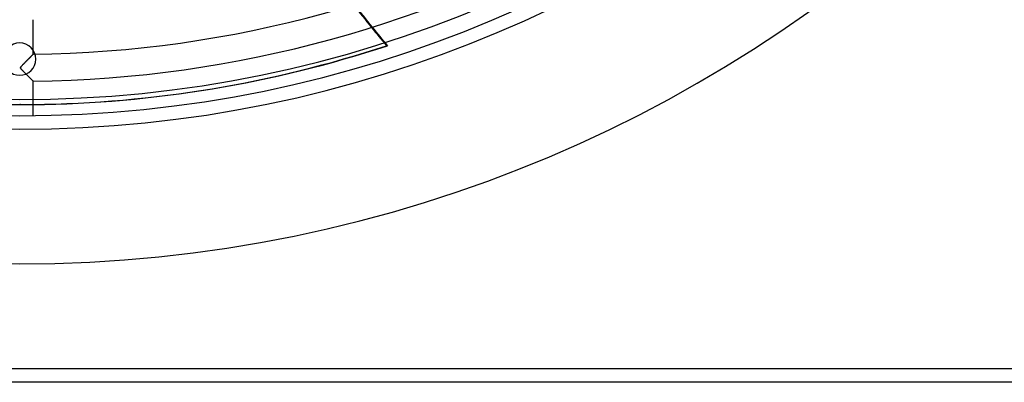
# Model space of a CAD drawing. Header units: millimetres. Extents: x -550 to 550, y -550 to 550.
# Tile 29 of 54: x 0 to 366, y -550 to -415. Entities that reach past the tile are written whole.
import ezdxf

# ---------------------------------------------------------------- set-up
doc = ezdxf.new("R2010")
doc.units = ezdxf.units.MM
doc.layers.add('HIDDEN', color=7, linetype='Continuous')
doc.layers.add('THICK', color=7, linetype='Continuous')

msp = doc.modelspace()

# ---------------------------------------------------------------- linework, layer by layer
at = {"layer": 'HIDDEN'}
for p, q in [((0, -424), (0, -424)), ((4.97, -428.21), (4.94, -428.24)), ((4.99, -428.19), (4.97, -428.21)), ((5, -428.18), (4.99, -428.19)), ((1.48, -431.75), (1.29, -431.95)), ((1.68, -431.54), (1.48, -431.75)), ((1.88, -431.34), (1.68, -431.54)), ((2.08, -431.14), (1.88, -431.34)), ((2.27, -430.94), (2.08, -431.14)), ((2.46, -430.75), (2.27, -430.94)), ((2.65, -430.56), (2.46, -430.75)), ((2.84, -430.37), (2.65, -430.56)), ((3.02, -430.19), (2.84, -430.37)), ((3.19, -430.01), (3.02, -430.19)), ((3.36, -429.84), (3.19, -430.01)), ((3.53, -429.67), (3.36, -429.84)), ((3.69, -429.51), (3.53, -429.67)), ((3.84, -429.36), (3.69, -429.51)), ((3.99, -429.21), (3.84, -429.36)), ((4.12, -429.07), (3.99, -429.21)), ((4.26, -428.93), (4.12, -429.07)), ((4.38, -428.81), (4.26, -428.93)), ((4.49, -428.7), (4.38, -428.81)), ((4.59, -428.59), (4.49, -428.7)), ((4.69, -428.5), (4.59, -428.59)), ((4.77, -428.42), (4.69, -428.5)), ((4.84, -428.34), (4.77, -428.42)), ((4.9, -428.29), (4.84, -428.34)), ((4.94, -428.24), (4.9, -428.29)), ((0.34, -433.08), (0.32, -433.17)), ((0.32, -433.17), (0.32, -433.25)), ((0.32, -433.25), (0.35, -433.34)), ((0.38, -432.99), (0.34, -433.08)), ((0.35, -433.34), (0.4, -433.45)), ((0.44, -432.89), (0.38, -432.99)), ((0.4, -433.45), (0.48, -433.56)), ((0.53, -432.78), (0.44, -432.89)), ((0.48, -433.56), (0.57, -433.68)), ((0.64, -432.64), (0.53, -432.78)), ((0.57, -433.68), (0.69, -433.82)), ((0.78, -432.49), (0.64, -432.64)), ((0.69, -433.82), (0.84, -433.97)), ((0.93, -432.32), (0.78, -432.49)), ((0.84, -433.97), (1, -434.15)), ((1.1, -432.14), (0.93, -432.32)), ((1, -434.15), (1.18, -434.33)), ((1.29, -431.95), (1.1, -432.14)), ((1.18, -434.33), (1.37, -434.53)), ((1.37, -434.53), (1.56, -434.73)), ((1.56, -434.73), (1.77, -434.94)), ((1.77, -434.94), (1.97, -435.14)), ((1.97, -435.14), (2.19, -435.36)), ((2.19, -435.36), (2.4, -435.57)), ((0, -436), (0, -436)), ((2.4, -435.57), (2.62, -435.79)), ((2.62, -435.79), (2.83, -436)), ((2.83, -436), (3.04, -436.21)), ((3.04, -436.21), (3.24, -436.42)), ((3.24, -436.42), (3.44, -436.61)), ((3.44, -436.61), (3.62, -436.79)), ((3.62, -436.79), (3.8, -436.97)), ((3.8, -436.97), (3.97, -437.14)), ((3.97, -437.14), (4.12, -437.29)), ((4.12, -437.29), (4.27, -437.44)), ((4.27, -437.44), (4.41, -437.57)), ((4.41, -437.57), (4.53, -437.7)), ((4.53, -437.7), (4.65, -437.81)), ((4.65, -437.81), (4.75, -437.91)), ((4.75, -437.91), (4.84, -438)), ((4.84, -438), (4.91, -438.07)), ((4.91, -438.07), (4.96, -438.12)), ((4.96, -438.12), (4.99, -438.15)), ((4.99, -438.15), (5, -438.16)), ((0.31, -446.88), (0, -446.88)), ((545, -545), (-545, -545))]:
    msp.add_line(p, q, dxfattribs=at)
for centre, radius, start, end in [((0, 0), 456, 180, 0), ((0, 0), 445, 180, 0), ((0, -430), 6, 90, 270), ((0, -430), 6, 270, 90)]:
    msp.add_arc(centre, radius, start, end, dxfattribs=at)
for centre, major_axis, start_param, end_param in [((409.6, -187.18), (0, -364.8), -0.914365, -0.884921), ((409.91, -187.18), (0, -364.8), -0.914631, -0.885198), ((0.31, 0), (0, 446.88), 2.827433, 3.141593), ((0, 0), (0, -446.88), 0, 0.011328), ((0.31, 0), (0, 446.88), -3.141593, -3.130973)]:
    msp.add_ellipse(centre, major_axis=major_axis, ratio=0.987688, start_param=start_param, end_param=end_param, dxfattribs=at)
at = {"layer": 'THICK'}
for p, q in [((5, -428.18), (5, -415.36)), ((4.93, -428.25), (4.97, -428.21)), ((4.97, -428.21), (4.99, -428.19)), ((4.99, -428.19), (5, -428.18)), ((136.39, -425.01), (136.71, -425.01)), ((1.2, -432.04), (1.35, -431.88)), ((1.35, -431.88), (1.51, -431.72)), ((1.51, -431.72), (1.68, -431.55)), ((1.68, -431.55), (1.85, -431.37)), ((1.85, -431.37), (2.03, -431.19)), ((2.03, -431.19), (2.22, -431)), ((2.22, -431), (2.4, -430.81)), ((2.4, -430.81), (2.58, -430.63)), ((2.58, -430.63), (2.76, -430.45)), ((2.76, -430.45), (2.93, -430.28)), ((2.93, -430.28), (3.1, -430.11)), ((3.1, -430.11), (3.26, -429.94)), ((3.26, -429.94), (3.42, -429.78)), ((3.42, -429.78), (3.57, -429.63)), ((3.57, -429.63), (3.72, -429.48)), ((3.72, -429.48), (3.86, -429.34)), ((3.86, -429.34), (3.99, -429.2)), ((3.99, -429.2), (4.12, -429.07)), ((4.12, -429.07), (4.24, -428.95)), ((4.24, -428.95), (4.36, -428.83)), ((4.36, -428.83), (4.47, -428.72)), ((4.47, -428.72), (4.57, -428.61)), ((4.57, -428.61), (4.67, -428.52)), ((4.67, -428.52), (4.75, -428.43)), ((4.75, -428.43), (4.82, -428.36)), ((4.82, -428.36), (4.89, -428.3)), ((4.89, -428.3), (4.93, -428.25)), ((0.32, -433.14), (0.34, -433.08)), ((0.32, -433.21), (0.32, -433.14)), ((0.32, -433.27), (0.32, -433.21)), ((0.35, -433.34), (0.32, -433.27)), ((0.34, -433.08), (0.37, -433)), ((0.38, -433.41), (0.35, -433.34)), ((0.37, -433), (0.42, -432.92)), ((0.44, -433.51), (0.38, -433.41)), ((0.42, -432.92), (0.48, -432.84)), ((0.55, -433.65), (0.44, -433.51)), ((0.48, -432.84), (0.55, -432.74)), ((0.55, -432.74), (0.63, -432.65)), ((0.71, -433.84), (0.55, -433.65)), ((0.63, -432.65), (0.72, -432.55)), ((0.91, -434.06), (0.71, -433.84)), ((0.72, -432.55), (0.82, -432.44)), ((0.82, -432.44), (0.94, -432.32)), ((1.14, -434.3), (0.91, -434.06)), ((0.94, -432.32), (1.07, -432.18)), ((1.07, -432.18), (1.2, -432.04)), ((1.39, -434.55), (1.14, -434.3)), ((1.65, -434.81), (1.39, -434.55)), ((1.9, -435.07), (1.65, -434.81)), ((2.16, -435.33), (1.9, -435.07)), ((2.42, -435.59), (2.16, -435.33)), ((2.67, -435.85), (2.42, -435.59)), ((2.93, -436.1), (2.67, -435.85)), ((3.17, -436.34), (2.93, -436.1)), ((3.41, -436.58), (3.17, -436.34)), ((3.64, -436.81), (3.41, -436.58)), ((3.85, -437.02), (3.64, -436.81)), ((4.05, -437.22), (3.85, -437.02)), ((4.24, -437.41), (4.05, -437.22)), ((4.41, -437.57), (4.24, -437.41)), ((4.56, -437.72), (4.41, -437.57)), ((4.69, -437.86), (4.56, -437.72)), ((4.8, -437.96), (4.69, -437.86)), ((4.89, -438.05), (4.8, -437.96)), ((4.95, -438.11), (4.89, -438.05)), ((4.99, -438.15), (4.95, -438.11)), ((5, -438.16), (4.99, -438.15)), ((5, -450.97), (5, -438.16)), ((545, -545), (-545, -545)), ((545, -550), (-545, -550))]:
    msp.add_line(p, q, dxfattribs=at)
for radius, start, end in [(506, 180, 0), (451, 180, 0), (428.21, 270.669, 328.7309), (438.19, 270.6538, 328.7462)]:
    msp.add_arc((0, 0), radius, start, end, dxfattribs=at)
for centre, major_axis, start_param, end_param in [((409.6, -187.18), (0, -364.8), -0.884921, -0.86064), ((409.91, -187.18), (0, -364.8), -0.885198, -0.86064), ((0.31, 0), (0, 446.88), -3.130973, -2.827433), ((0, 0), (0, -446.88), 0.011328, 0.314159)]:
    msp.add_ellipse(centre, major_axis=major_axis, ratio=0.987688, start_param=start_param, end_param=end_param, dxfattribs=at)

doc.saveas('drawing.dxf')
